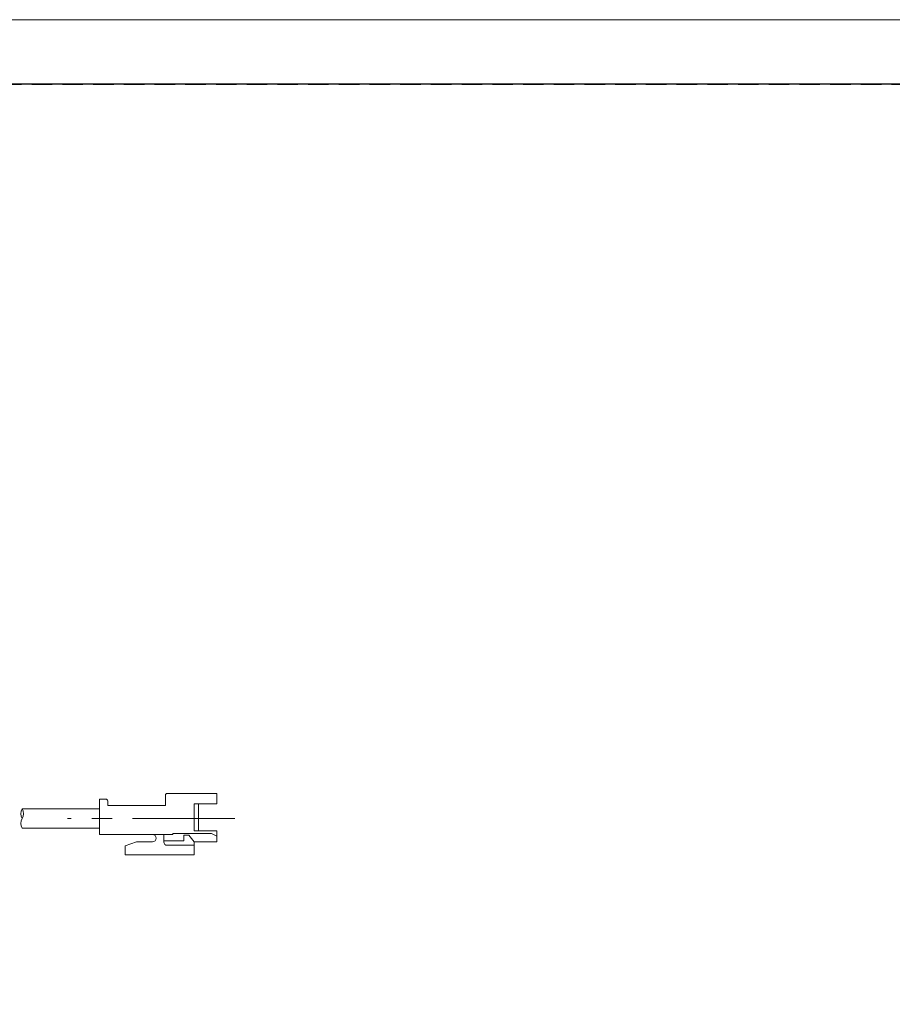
# Model space of a CAD drawing. Header units: millimetres. Extents: x -201 to 202, y 143 to 428.
# Tile 19 of 24: x 50 to 118, y 351 to 428. Entities that reach past the tile are written whole.
import ezdxf

# ---------------------------------------------------------------- set-up
doc = ezdxf.new("R2010")
doc.units = ezdxf.units.MM
doc.header["$LTSCALE"] = 0.25
doc.linetypes.add('CENTER', pattern=[50.8, 31.75, -6.35, 6.35, -6.35])
doc.linetypes.add('HIDDEN', pattern=[9.525, 6.35, -3.175])
doc.layers.add('CABLE', color=7, linetype='Continuous', lineweight=20)
doc.layers.add('CENTER', color=1, linetype='CENTER', lineweight=9)
doc.layers.add('EMPTY LINE', color=252, linetype='Continuous', lineweight=0, plot=False)
doc.layers.add('FORM', color=7, linetype='Continuous')

msp = doc.modelspace()

# ---------------------------------------------------------------- linework, layer by layer
at = {"layer": 'CABLE'}
for p, q in [((56.407, 367.3071), (56.407, 364.5571)), ((56.8846, 367.3071), (56.407, 367.3071)), ((56.407, 367.3071), (56.407, 364.5571)), ((56.8846, 367.3071), (56.407, 367.3071)), ((56.407, 367.3071), (56.407, 364.5571)), ((61.507, 367.593), (61.507, 366.8071)), ((61.507, 367.593), (61.507, 366.8071)), ((65.507, 367.743), (61.657, 367.743)), ((65.507, 367.743), (61.657, 367.743)), ((65.507, 367.743), (65.507, 366.9326)), ((65.507, 367.743), (65.507, 366.9326)), ((50.3963, 366.5581), (56.407, 366.5581)), ((57.0346, 367.1571), (57.0346, 366.8071)), ((57.0346, 367.1571), (57.0346, 366.8071)), ((61.507, 366.8071), (57.0346, 366.8071)), ((61.507, 366.8071), (57.0346, 366.8071)), ((63.7454, 366.9326), (63.7454, 364.8366)), ((65.507, 366.9326), (63.7454, 366.9326)), ((63.7454, 366.9326), (63.7454, 364.8366)), ((65.507, 366.9326), (63.7454, 366.9326)), ((64.0716, 366.9326), (64.0716, 364.8366)), ((64.0716, 366.9326), (64.0716, 364.8366)), ((50.3963, 365.0581), (56.407, 365.0581)), ((60.5088, 364.5571), (56.407, 364.5571)), ((60.5088, 364.5571), (56.407, 364.5571)), ((60.5088, 364.5571), (62.077, 364.5571)), ((60.5088, 364.5571), (62.077, 364.5571)), ((61.3838, 364.5571), (61.3838, 363.9801)), ((61.3838, 364.5571), (61.3838, 363.9801)), ((65.0876, 364.6316), (62.077, 364.6316)), ((62.077, 364.6316), (62.077, 364.5571)), ((65.0876, 364.6316), (62.077, 364.6316)), ((62.077, 364.6316), (62.077, 364.5571)), ((62.9464, 364.5194), (62.9464, 364.0834)), ((63.3287, 364.5194), (62.9464, 364.5194)), ((62.9464, 364.5194), (62.9464, 364.0834)), ((63.3287, 364.5194), (62.9464, 364.5194)), ((63.3287, 364.5194), (63.7454, 363.993)), ((63.3287, 364.5194), (63.7454, 363.993)), ((65.507, 364.8366), (63.7454, 364.8366)), ((65.507, 364.8366), (63.7454, 364.8366)), ((65.0876, 364.6316), (65.507, 364.436)), ((65.0876, 364.6316), (65.507, 364.436)), ((65.507, 364.8366), (65.507, 363.993)), ((65.507, 364.8366), (65.507, 363.993)), ((58.3954, 363.6907), (59.2596, 363.993)), ((58.3954, 363.6907), (59.2596, 363.993)), ((58.3954, 363.6907), (58.3954, 362.993)), ((58.3954, 363.6907), (58.3954, 362.993)), ((60.5088, 363.993), (59.2596, 363.993)), ((60.5088, 363.993), (59.2596, 363.993)), ((62.9464, 364.0834), (61.3838, 364.0834)), ((62.9464, 364.0834), (61.3838, 364.0834)), ((63.7454, 363.7284), (61.6289, 363.7284)), ((63.7454, 363.7284), (61.6289, 363.7284)), ((63.7454, 363.993), (63.7454, 362.993)), ((65.507, 363.993), (63.7454, 363.993)), ((63.7454, 363.993), (63.7454, 362.993)), ((65.507, 363.993), (63.7454, 363.993)), ((63.7454, 362.993), (58.3954, 362.993)), ((63.7454, 362.993), (58.3954, 362.993))]:
    msp.add_line(p, q, dxfattribs=at)
for centre, radius, start, end in [((56.8846, 367.1571), 0.15, 0, 90), ((56.8846, 367.1571), 0.15, 0, 90), ((61.657, 367.593), 0.15, 90, 180), ((61.657, 367.593), 0.15, 90, 180), ((51.0776, 366.1766), 0.7808, 150.752111, 209.247889), ((49.715, 366.1766), 0.7808, 330.752111, 29.247889), ((51.0294, 365.4266), 0.7325, 149.796415, 210.203585), ((60.5088, 364.2751), 0.282, 270, 90), ((60.5088, 364.2751), 0.282, 270, 90), ((61.6356, 363.9801), 0.2518, 180, 271.535232), ((61.6356, 363.9801), 0.2518, 180, 271.535232)]:
    msp.add_arc(centre, radius, start, end, dxfattribs=at)
at = {"layer": 'CENTER'}
msp.add_line((66.907, 365.7951), (53.907, 365.7951), dxfattribs=at)
at = {"layer": 'EMPTY LINE'}
msp.add_line((201.5, 427.75), (-201.5, 427.75), dxfattribs=at)
at = {"layer": 'FORM', "linetype": 'HIDDEN'}
msp.add_lwpolyline([(-196.5, 422.75), (196.5, 422.75), (196.5, 147.75), (-196.5, 147.75)], close=True, dxfattribs=at)
at = {"layer": 'FORM'}
msp.add_lwpolyline([(-196.5, 422.75), (-196.5, 147.75), (-78.5, 147.75), (-78.5, 159.75), (16.5, 159.75), (16.5, 177.25), (196.5, 177.25), (196.5, 422.75), (-196.5, 422.75)], close=True, dxfattribs=at)

doc.saveas('drawing.dxf')
